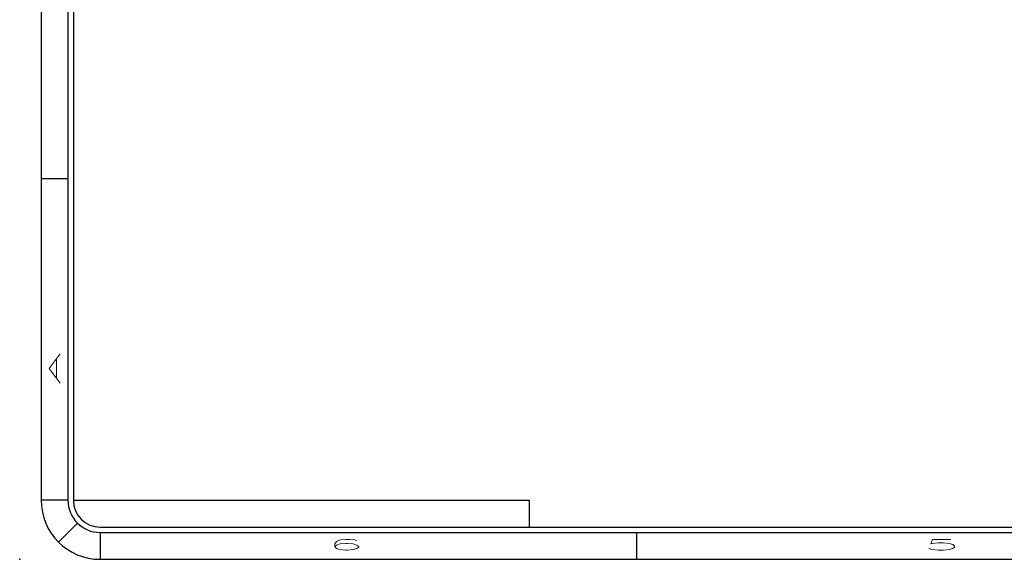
# Model space of a CAD drawing. Header units: inches. Extents: x 1694 to 2505, y -239 to -56.
# Tile 153 of 179: x 1829.44 to 1838.62, y -92.46 to -87.43. Entities that reach past the tile are written whole.
import ezdxf

# ---------------------------------------------------------------- set-up
doc = ezdxf.new("R2010")
doc.units = ezdxf.units.IN
doc.header["$LTSCALE"] = 0.5
doc.header["$MEASUREMENT"] = 0
doc.layers.add('SID-M-D', color=42, linetype='Continuous')
doc.layers.add('SID-M-S', color=105, linetype='Continuous')
doc.styles.add('R', font='ROMAND.SHX')

# ---------------------------------------------------------------- blocks, each defined once
blk = doc.blocks.new('*U21')
at = {"layer": 'SID-M-D'}
blk.add_point((-34.75, -0.55), dxfattribs=at)
at = {"layer": 'SID-M-S'}
for p, q in [((-34.55, 22), (-34.55, 0)), ((-34.3, 22), (-34.3, 0)), ((-34.25, 22), (-34.25, 0)), ((-34.55, 3), (-34.3, 3)), ((-34.3, 0), (-34.55, 0)), ((-34.25, 0), (-30, 0)), ((-30, 0), (-30, -0.25)), ((-34.2121, -0.2121), (-34.3889, -0.3889)), ((-34, -0.25), (0, -0.25)), ((-34, -0.3), (0, -0.3)), ((-34, -0.3), (-34, -0.55)), ((-29, -0.3), (-29, -0.55)), ((-34, -0.55), (0, -0.55))]:
    blk.add_line(p, q, dxfattribs=at)
for radius in [0.55, 0.3, 0.25]:
    blk.add_arc((-34, 0), radius, 180, 270, dxfattribs=at)
at = {"layer": 'SID-M-D', "style": 'R', "width": 4}
blk.add_text('A', height=0.1, rotation=90, dxfattribs=at).set_placement((-34.3738, 1.0743))
for s, p in [('6', (-31.882, -0.4643)), ('5', (-26.3275, -0.4643))]:
    blk.add_text(s, height=0.1, dxfattribs=at).set_placement(p)

msp = doc.modelspace()

# ---------------------------------------------------------------- block references
at = {"layer": 'SID-M-D'}
msp.add_blockref('*U21', (1864.18872, -91.91426), dxfattribs=at)

doc.saveas('drawing.dxf')
